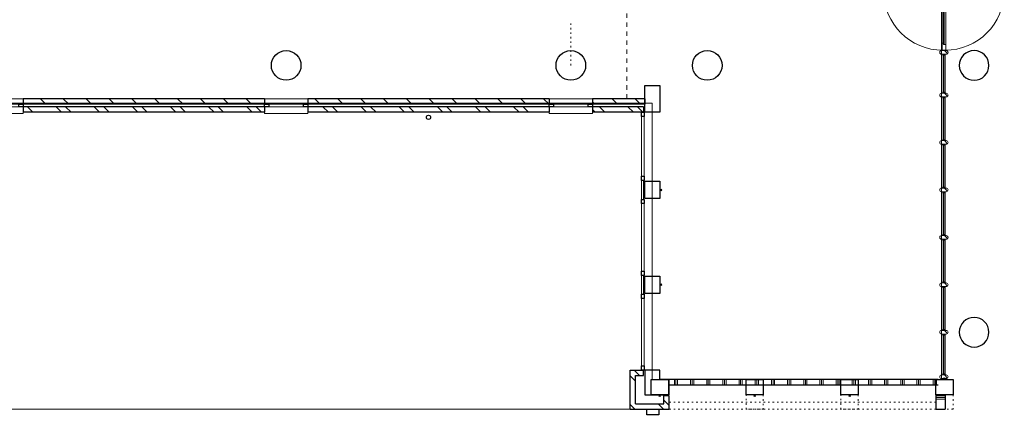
# Model space of a CAD drawing. Header units: millimetres. Extents: x -46954 to 169732, y -26853 to 94136.
# Tile 12 of 174: x -24060 to -5798, y 14832 to 22059. Entities that reach past the tile are written whole.
import ezdxf

# ---------------------------------------------------------------- set-up
doc = ezdxf.new("R2010")
doc.units = ezdxf.units.MM
doc.header["$LTSCALE"] = 400
doc.header["$PDMODE"] = 3
doc.header["$PDSIZE"] = 15
for name, pattern in [('STYLE_01', [0.416641, 0.208282, -0.208359]), ('STYLE_05', [0.208282, 0.069427, -0.138855]), ('STYLE_06', [1.041641, 0.625, -0.208282, 0.069427, -0.138931])]:
    doc.linetypes.add(name, pattern=pattern)
for name, color, linetype, lineweight in [('Buitenkozijnen', 140, 'Continuous', 15), ('Interieur-scheidingswand-vertikaal', 5, 'Continuous', 25), ('Lijn-stramien', 5, 'STYLE_06', 9), ('mat-baksteen', 5, 'Continuous', 25), ('mat-beton (ihwg)', 5, 'Continuous', 25), ('mat-glas-hor', 140, 'Continuous', 15), ('mat-kalkzandsteen', 5, 'Continuous', 25), ('mat-naaldhout', 140, 'Continuous', 15), ('mat-scheidingswand-horizontaal', 5, 'Continuous', 25), ('None', 7, 'Continuous', 9)]:
    doc.layers.add(name, color=color, linetype=linetype, lineweight=lineweight)

# ---------------------------------------------------------------- blocks, each defined once
blk = doc.blocks.new('nok')
at = {"layer": 'None', "color": 43, "linetype": 'STYLE_05', "lineweight": 9}
blk.add_lwpolyline([(-135, 160), (135, 160), (135, -160), (-135, -160)], close=True, dxfattribs=at)
blk = doc.blocks.new('*U295')
at = {"layer": 'mat-glas-hor', "color": 140, "lineweight": 15}
blk.add_lwpolyline([(-8708, 2854), (-9908, 2854), (-9908, 2866), (-8708, 2866)], close=True, dxfattribs=at)
at = {"layer": 'mat-naaldhout', "color": 140, "linetype": 'Continuous', "lineweight": 15}
for points in [[(-9920, 2868), (-9895, 2868), (-9895, 2894), (-10029, 2894), (-10029, 2826), (-9920, 2826)], [(-8703, 2868), (-8728, 2868), (-8728, 2894), (-8594, 2894), (-8594, 2826), (-8703, 2826)]]:
    blk.add_lwpolyline(points, close=True, dxfattribs=at)
at = {"layer": 'None', "color": 43, "linetype": 'Continuous', "lineweight": 9}
for p, q in [((-8929, 3980), (-8929, 2880)), ((-8929, 1740), (-8929, 2840))]:
    blk.add_line(p, q, dxfattribs=at)
at = {"layer": 'None', "color": 8, "lineweight": 5}
blk.add_lwpolyline([(-10029, 2894), (-10029, 2826), (-8703, 2826), (-8703, 2894)], close=True, dxfattribs=at)
at = {"layer": 'None', "color": 43, "linetype": 'Continuous', "lineweight": 9}
for centre, radius, start, end in [((-8929, 2880), 1100, 90, 180), ((-8929, 2880), 335, 360, 90), ((-8929, 2840), 1100, 180, 270), ((-8929, 2840), 335, 270, 360)]:
    blk.add_arc(centre, radius, start, end, dxfattribs=at)
blk = doc.blocks.new('*X127')
at = {"layer": 'None', "lineweight": 5}
blk.add_line((-24, -24), (34, 34), dxfattribs=at)
blk = doc.blocks.new('houten stijl 67 x 114')
at = {"layer": 'mat-naaldhout', "color": 140, "linetype": 'Continuous', "lineweight": 15, "flags": 128}
blk.add_lwpolyline([(33.5, 0), (33.5, 0, -0.4142136), (0, -33.5), (0, -33.5, -0.4142136), (-33.5, 0), (-33.5, 88), (-33.5, 88, -0.4142136), (0, 121.5), (0, 121.5, -0.4142136), (33.5, 88)], format="xyb", close=True, dxfattribs=at)
at = {"layer": 'mat-naaldhout', "color": 140}
blk.add_blockref('*X127', (0, 0), dxfattribs=at)
blk = doc.blocks.new('binnenpui 880 h.o.h.')
at = {"layer": 'mat-glas-hor', "color": 8, "lineweight": 5}
blk.add_lwpolyline([(18, -34), (88, -34), (88, -846), (18, -846)], close=True, dxfattribs=at)
at = {"layer": 'mat-glas-hor', "color": 140, "lineweight": 15}
blk.add_lwpolyline([(48, -40), (58, -40), (58, -840), (48, -840)], close=True, dxfattribs=at)
at = {"layer": 'mat-naaldhout', "color": 140, "linetype": 'Continuous', "lineweight": 15, "flags": 128}
for points in [[(43, -34), (18, -34), (18, -34, 0.414214), (20, -36), (36, -36, -0.414214), (40, -40), (40, -56, 0.414214), (42, -58), (43, -58)], [(63, -34), (88, -34), (88, -34, -0.414214), (86, -36), (70, -36, 0.414214), (66, -40), (66, -56, -0.414214), (64, -58), (63, -58)], [(43, -846), (18, -846), (18, -846, -0.414214), (20, -844), (36, -844, 0.414214), (40, -840), (40, -824, -0.414214), (42, -822), (43, -822)], [(63, -846), (88, -846), (88, -846, 0.414214), (86, -844), (70, -844, -0.414214), (66, -840), (66, -824, 0.414214), (64, -822), (63, -822)]]:
    blk.add_lwpolyline(points, format="xyb", close=True, dxfattribs=at)
at = {"layer": 'None', "color": 7, "rotation": 270}
for p in [(0, 0), (0, -880)]:
    blk.add_blockref('houten stijl 67 x 114', p, dxfattribs=at)
blk = doc.blocks.new('*U296')
at = {"layer": 'mat-glas-hor', "color": 8, "lineweight": 5}
blk.add_lwpolyline([(-10825, 2834), (-10825, 2904), (-10101, 2904), (-10101, 2834)], close=True, dxfattribs=at)
at = {"layer": 'mat-glas-hor', "color": 140, "lineweight": 15}
blk.add_lwpolyline([(-10819, 2864), (-10819, 2874), (-10107, 2874), (-10107, 2864)], close=True, dxfattribs=at)
at = {"layer": 'mat-naaldhout', "color": 140, "linetype": 'Continuous', "lineweight": 15, "flags": 128}
for points in [[(-10825, 2879), (-10825, 2904), (-10824, 2904, -0.414214), (-10822, 2902), (-10822, 2886, 0.414214), (-10819, 2882), (-10802, 2882, -0.414214), (-10800, 2880), (-10800, 2879)], [(-10825, 2859), (-10825, 2834), (-10824, 2834, 0.414214), (-10822, 2836), (-10822, 2852, -0.414214), (-10819, 2856), (-10802, 2856, 0.414214), (-10800, 2858), (-10800, 2859)], [(-10101, 2879), (-10101, 2904), (-10102, 2904, 0.414214), (-10104, 2902), (-10104, 2886, -0.414214), (-10107, 2882), (-10124, 2882, 0.414214), (-10126, 2880), (-10126, 2879)], [(-10101, 2859), (-10101, 2834), (-10102, 2834, -0.414214), (-10104, 2836), (-10104, 2852, 0.414214), (-10107, 2856), (-10124, 2856, -0.414214), (-10126, 2858), (-10126, 2859)]]:
    blk.add_lwpolyline(points, format="xyb", close=True, dxfattribs=at)
at = {"layer": 'None', "color": 7}
for p in [(-10859, 2816), (-10067, 2816)]:
    blk.add_blockref('houten stijl 67 x 114', p, dxfattribs=at)
blk = doc.blocks.new('*U297')
at = {"layer": 'mat-glas-hor', "color": 8, "lineweight": 5}
blk.add_lwpolyline([(-16052, 2834), (-16052, 2904), (-15292, 2904), (-15292, 2834)], close=True, dxfattribs=at)
at = {"layer": 'mat-glas-hor', "color": 140, "lineweight": 15}
blk.add_lwpolyline([(-16045, 2864), (-16045, 2874), (-15299, 2874), (-15299, 2864)], close=True, dxfattribs=at)
at = {"layer": 'mat-naaldhout', "color": 140, "linetype": 'Continuous', "lineweight": 15, "flags": 128}
for points in [[(-16052, 2879), (-16052, 2904), (-16051, 2904, -0.414214), (-16049, 2902), (-16049, 2886, 0.414214), (-16045, 2882), (-16029, 2882, -0.414214), (-16027, 2880), (-16027, 2879)], [(-16052, 2859), (-16052, 2834), (-16051, 2834, 0.414214), (-16049, 2836), (-16049, 2852, -0.414214), (-16045, 2856), (-16029, 2856, 0.414214), (-16027, 2858), (-16027, 2859)], [(-15292, 2879), (-15292, 2904), (-15293, 2904, 0.414214), (-15295, 2902), (-15295, 2886, -0.414214), (-15299, 2882), (-15315, 2882, 0.414214), (-15317, 2880), (-15317, 2879)], [(-15292, 2859), (-15292, 2834), (-15293, 2834, -0.414214), (-15295, 2836), (-15295, 2852, 0.414214), (-15299, 2856), (-15315, 2856, -0.414214), (-15317, 2858), (-15317, 2859)]]:
    blk.add_lwpolyline(points, format="xyb", close=True, dxfattribs=at)
at = {"layer": 'None', "color": 7}
for p in [(-16085, 2816), (-15259, 2816)]:
    blk.add_blockref('houten stijl 67 x 114', p, dxfattribs=at)
blk = doc.blocks.new('*U298')
at = {"layer": 'mat-glas-hor', "color": 8, "lineweight": 5}
blk.add_lwpolyline([(-3356, 2834), (-3356, 2904), (-4115, 2904), (-4115, 2834)], close=True, dxfattribs=at)
at = {"layer": 'mat-glas-hor', "color": 140, "lineweight": 15}
blk.add_lwpolyline([(-3362, 2864), (-3362, 2874), (-4108, 2874), (-4108, 2864)], close=True, dxfattribs=at)
at = {"layer": 'mat-naaldhout', "color": 140, "linetype": 'Continuous', "lineweight": 15, "flags": 128}
for points in [[(-4115, 2879), (-4115, 2904), (-4114, 2904, -0.414214), (-4112, 2902), (-4112, 2886, 0.414214), (-4108, 2882), (-4092, 2882, -0.414214), (-4090, 2880), (-4090, 2879)], [(-4115, 2859), (-4115, 2834), (-4114, 2834, 0.414214), (-4112, 2836), (-4112, 2852, -0.414214), (-4108, 2856), (-4092, 2856, 0.414214), (-4090, 2858), (-4090, 2859)], [(-3356, 2879), (-3356, 2904), (-3357, 2904, 0.414214), (-3359, 2902), (-3359, 2886, -0.414214), (-3362, 2882), (-3379, 2882, 0.414214), (-3381, 2880), (-3381, 2879)], [(-3356, 2859), (-3356, 2834), (-3357, 2834, -0.414214), (-3359, 2836), (-3359, 2852, 0.414214), (-3362, 2856), (-3379, 2856, -0.414214), (-3381, 2858), (-3381, 2859)]]:
    blk.add_lwpolyline(points, format="xyb", close=True, dxfattribs=at)
at = {"layer": 'None', "color": 7, "xscale": -1}
for p in [(-4148, 2816), (-3322, 2816)]:
    blk.add_blockref('houten stijl 67 x 114', p, dxfattribs=at)
blk = doc.blocks.new('*U299')
at = {"layer": 'None', "color": 7}
for name in ['*U295', '*U297', '*U296', '*U298']:
    blk.add_blockref(name, (0, 0), dxfattribs=at)
at = {"layer": 'None', "color": 7, "rotation": 90}
for p in [(-15259, 2816), (-14379, 2816), (-13499, 2816), (-12619, 2816), (-11739, 2816)]:
    blk.add_blockref('binnenpui 880 h.o.h.', p, dxfattribs=at)
at = {"layer": 'None', "color": 7, "xscale": -1, "rotation": 270}
for p in [(-7670, 2816), (-6790, 2816), (-5910, 2816), (-5030, 2816), (-4150, 2816)]:
    blk.add_blockref('binnenpui 880 h.o.h.', p, dxfattribs=at)
blk = doc.blocks.new('*X807')
at = {"layer": 'None', "lineweight": 9}
for p, q in [((-16239, 7860), (-16139, 7860)), ((-16239, 7830), (-16139, 7830)), ((-16239, 7800), (-16139, 7800)), ((-16239, 7560), (-16139, 7560)), ((-16239, 7530), (-16139, 7530)), ((-16239, 7500), (-16139, 7500)), ((-16239, 7260), (-16139, 7260)), ((-16239, 7230), (-16139, 7230)), ((-16239, 7200), (-16139, 7200)), ((-16239, 6960), (-16139, 6960)), ((-16239, 6930), (-16139, 6930)), ((-16239, 6900), (-16139, 6900)), ((-16239, 6660), (-16139, 6660)), ((-16239, 6630), (-16139, 6630)), ((-16239, 6600), (-16139, 6600)), ((-16239, 6360), (-16139, 6360)), ((-16239, 6330), (-16139, 6330)), ((-16239, 6300), (-16139, 6300)), ((-16239, 6060), (-16139, 6060)), ((-16239, 6030), (-16139, 6030)), ((-16239, 6000), (-16139, 6000)), ((-16239, 5760), (-16139, 5760)), ((-16239, 5730), (-16139, 5730)), ((-16239, 5700), (-16139, 5700)), ((-16239, 5460), (-16139, 5460)), ((-16239, 5430), (-16139, 5430)), ((-16239, 5400), (-16139, 5400)), ((-16239, 5160), (-16139, 5160)), ((-16239, 5130), (-16139, 5130)), ((-16239, 5100), (-16139, 5100)), ((-16239, 4860), (-16139, 4860)), ((-16239, 4830), (-16139, 4830)), ((-16239, 4800), (-16139, 4800)), ((-16239, 4560), (-16139, 4560)), ((-16239, 4530), (-16139, 4530)), ((-16239, 4500), (-16139, 4500)), ((-16239, 4260), (-16139, 4260)), ((-16239, 4230), (-16139, 4230)), ((-16239, 4200), (-16139, 4200)), ((-16239, 3960), (-16139, 3960)), ((-16239, 3930), (-16139, 3930)), ((-16239, 3900), (-16139, 3900)), ((-16239, 3660), (-16139, 3660)), ((-16239, 3630), (-16139, 3630)), ((-16239, 3600), (-16139, 3600)), ((-16239, 3360), (-16139, 3360)), ((-16239, 3330), (-16139, 3330)), ((-16239, 3300), (-16139, 3300)), ((-16239, 3060), (-16139, 3060)), ((-16239, 3030), (-16139, 3030)), ((-16239, 3000), (-16139, 3000))]:
    blk.add_line(p, q, dxfattribs=at)
blk = doc.blocks.new('Kolom 280x320')
at = {"layer": 'mat-beton (ihwg)', "lineweight": 25}
blk.add_lwpolyline([(-300, 160), (-20, 160), (-20, -160), (-300, -160)], close=True, dxfattribs=at)
at = {"layer": 'None', "color": 92, "linetype": 'Continuous', "lineweight": 5}
blk.add_point((0, 0), dxfattribs=at)
blk = doc.blocks.new('Kolom O 550')
at = {"layer": 'mat-beton (ihwg)', "lineweight": 25}
blk.add_circle((0, 0), 275, dxfattribs=at)
blk = doc.blocks.new('Gevelpui best 800')
at = {"layer": 'Buitenkozijnen', "color": 43, "linetype": 'Continuous', "lineweight": 9}
blk.add_lwpolyline([(-400, 270), (400, 270), (400, 0), (-400, 0)], close=True, dxfattribs=at)
at = {"layer": 'Buitenkozijnen', "color": 140, "linetype": 'Continuous', "lineweight": 15}
blk.add_lwpolyline([(-400, 150), (400, 150), (400, 100), (-400, 100)], close=True, dxfattribs=at)
at = {"layer": 'Buitenkozijnen', "color": 92, "linetype": 'Continuous', "lineweight": 25}
for points in [[(-400, 150), (-320, 150), (-320, 100), (-400, 100)], [(320, 150), (400, 150), (400, 100), (320, 100)]]:
    blk.add_lwpolyline(points, close=True, dxfattribs=at)
blk = doc.blocks.new('*X998')
at = {"layer": 'None', "lineweight": 9}
for p, q in [((-11029, 19518), (-10929, 19618)), ((-11029, 19094), (-10929, 19194)), ((-11029, 18670), (-10929, 18770)), ((-11029, 18245), (-10929, 18345)), ((-11029, 17821), (-10929, 17921)), ((-11029, 17397), (-10929, 17497)), ((-11029, 16973), (-10929, 17073)), ((-11029, 16548), (-10929, 16648)), ((-11029, 16124), (-10929, 16224)), ((-11029, 15700), (-10929, 15800))]:
    blk.add_line(p, q, dxfattribs=at)
blk = doc.blocks.new('*X999')
at = {"layer": 'None', "lineweight": 9}
for p, q in [((-11179, 19934), (-11173, 19940)), ((-11179, 19757), (-11079, 19857)), ((-11179, 19227), (-11079, 19327)), ((-11179, 19050), (-11079, 19150)), ((-11179, 18520), (-11079, 18620)), ((-11179, 18343), (-11079, 18443)), ((-11179, 17812), (-11079, 17912)), ((-11179, 17636), (-11079, 17736)), ((-11179, 17105), (-11079, 17205)), ((-11179, 16929), (-11079, 17029)), ((-11179, 16398), (-11079, 16498)), ((-11179, 16222), (-11079, 16322)), ((-11179, 15691), (-11079, 15791)), ((-11179, 15515), (-11079, 15615))]:
    blk.add_line(p, q, dxfattribs=at)
blk = doc.blocks.new('*X1000')
at = {"layer": 'None', "lineweight": 9}
for p, q in [((-11029, 14427), (-10929, 14527)), ((-11029, 14003), (-10929, 14103)), ((-11029, 13578), (-10929, 13678)), ((-11029, 13154), (-10929, 13254)), ((-11029, 12730), (-10929, 12830)), ((-11029, 12306), (-10929, 12406)), ((-11029, 11881), (-10929, 11981)), ((-11029, 11457), (-10929, 11557)), ((-11029, 11033), (-10929, 11133)), ((-11029, 10609), (-10929, 10709)), ((-11029, 10184), (-10929, 10284))]:
    blk.add_line(p, q, dxfattribs=at)
blk = doc.blocks.new('*X1001')
at = {"layer": 'None', "lineweight": 9}
for p, q in [((-11179, 14277), (-11079, 14377)), ((-11179, 14101), (-11079, 14201)), ((-11179, 13570), (-11079, 13670)), ((-11179, 13393), (-11079, 13493)), ((-11179, 12863), (-11079, 12963)), ((-11179, 12686), (-11079, 12786)), ((-11179, 12156), (-11079, 12256)), ((-11179, 11979), (-11079, 12079)), ((-11179, 11449), (-11079, 11549)), ((-11179, 11272), (-11079, 11372)), ((-11179, 10741), (-11079, 10841)), ((-11179, 10565), (-11079, 10665))]:
    blk.add_line(p, q, dxfattribs=at)
blk = doc.blocks.new('Kolom hoek 330x330')
at = {"layer": 'mat-beton (ihwg)', "lineweight": 25, "flags": 128}
blk.add_lwpolyline([(-175, 0), (0, 0), (0, -175), (280, -175), (280, 280), (-175, 280)], close=True, dxfattribs=at)
blk = doc.blocks.new('Gevelpui best 1410 (2D)')
at = {"layer": 'Buitenkozijnen', "lineweight": 15}
for p, q in [((-260, 0), (-260, -1410)), ((-260, 0), (-210, 0)), ((-210, 0), (-210, -1410)), ((-260, -1410), (-210, -1410))]:
    blk.add_line(p, q, dxfattribs=at)
at = {"layer": 'Buitenkozijnen', "color": 92, "lineweight": 25}
for points in [[(-260, 0), (-210, 0), (-210, -80), (-260, -80)], [(-260, -1330), (-210, -1330), (-210, -1410), (-260, -1410)]]:
    blk.add_lwpolyline(points, close=True, dxfattribs=at)
at = {"layer": 'None', "color": 43, "linetype": 'Continuous', "lineweight": 9}
blk.add_line((-410, 15), (-410, -1425), dxfattribs=at)
blk = doc.blocks.new('*U1002')
at = {"layer": 'Buitenkozijnen', "lineweight": 15}
for p, q in [((-12444, 8470), (-11179, 8470)), ((-12444, 8420), (-12444, 8470)), ((-12444, 8420), (-11179, 8420)), ((-11179, 8420), (-11179, 8470))]:
    blk.add_line(p, q, dxfattribs=at)
blk = doc.blocks.new('*X1003')
at = {"layer": 'None', "lineweight": 9}
for p, q in [((-11029, 9336), (-10985, 9380)), ((-11029, 8912), (-10929, 9012)), ((-11029, 8487), (-10929, 8587))]:
    blk.add_line(p, q, dxfattribs=at)
blk = doc.blocks.new('*X1004')
at = {"layer": 'None', "lineweight": 9}
for p, q in [((-11179, 9327), (-11126, 9380)), ((-11179, 9151), (-11079, 9251)), ((-11179, 8620), (-11079, 8720)), ((-11179, 8444), (-11079, 8544))]:
    blk.add_line(p, q, dxfattribs=at)
blk = doc.blocks.new('*X1005')
at = {"layer": 'None', "lineweight": 9}
for p, q in [((-16644, 8635), (-16599, 8680)), ((-16169, 8580), (-16069, 8680))]:
    blk.add_line(p, q, dxfattribs=at)
blk = doc.blocks.new('*X1006')
at = {"layer": 'None', "lineweight": 9}
blk.add_line((-16064, 8508), (-15964, 8608), dxfattribs=at)
blk = doc.blocks.new('HWA')
at = {"layer": 'None', "color": 92, "linetype": 'Continuous', "lineweight": 25}
blk.add_circle((0, -74), 40, dxfattribs=at)
blk = doc.blocks.new('*X1030')
at = {"layer": 'None', "lineweight": 9}
for p, q in [((-16689, 8591), (-16644, 8635)), ((-16689, 8060), (-16589, 8160))]:
    blk.add_line(p, q, dxfattribs=at)
blk = doc.blocks.new('*X1031')
at = {"layer": 'None', "lineweight": 9}
blk.add_line((-16617, 7955), (-16517, 8055), dxfattribs=at)
blk = doc.blocks.new('*X1266')
at = {"layer": 'None', "lineweight": 9}
for p, q in [((-16500, 2837.5), (-16500, 3010)), ((-16470, 2837.5), (-16470, 3010)), ((-16440, 2837.5), (-16440, 3010))]:
    blk.add_line(p, q, dxfattribs=at)

msp = doc.modelspace()

# ---------------------------------------------------------------- linework, layer by layer
at = {"linetype": 'Continuous', "lineweight": 0, "flags": 128}
msp.add_lwpolyline([(-38982.73324, 28251.57274), (-38982.73324, 20511.61338), (-12327.73324, 20511.61338), (-12327.73324, 15381.57274), (-6961.73324, 15381.57274), (-6961.73324, 28251.57274), (-38982.73324, 28251.57274)], dxfattribs=at)
at = {"layer": 'Buitenkozijnen', "color": 92, "lineweight": 25}
for points in [[(-12477.77387, 20261.61338), (-12527.77387, 20261.61338), (-12527.77387, 20341.61338), (-12477.77387, 20341.61338)], [(-12477.77387, 19076.57274), (-12527.77387, 19076.57274), (-12527.77387, 19156.57274), (-12477.77387, 19156.57274)], [(-12477.77387, 17316.57274), (-12527.77387, 17316.57274), (-12527.77387, 17396.57274), (-12477.77387, 17396.57274)], [(-12427.73324, 14731.57274), (-12427.73324, 14831.57274), (-12207.73324, 14831.57274), (-12207.73324, 14731.57274)]]:
    msp.add_lwpolyline(points, close=True, dxfattribs=at)
at = {"layer": 'Buitenkozijnen', "lineweight": 15}
for points in [[(-12487.73324, 18726.57274), (-12527.77387, 18726.57274), (-12527.77387, 19076.57274), (-12487.73324, 19076.57274)], [(-12487.73324, 16966.57274), (-12527.77387, 16966.57274), (-12527.77387, 17316.57274), (-12487.73324, 17316.57274)]]:
    msp.add_lwpolyline(points, close=True, dxfattribs=at)
at = {"layer": 'Interieur-scheidingswand-vertikaal', "color": 92, "lineweight": 25}
for p, q in [((-7021.73324, 15381.57274), (-12012.73324, 15381.57274)), ((-7021.73324, 15281.57274), (-12012.73324, 15281.57274))]:
    msp.add_line(p, q, dxfattribs=at)
at = {"layer": 'Lijn-stramien', "color": 8, "linetype": 'STYLE_05', "lineweight": 5}
msp.add_line((-13837.73324, 21211.57274), (-13837.73324, 22012.57274), dxfattribs=at)
at = {"layer": 'mat-baksteen', "lineweight": 25}
for p, q in [((-23997.73324, 20441.61338), (-23997.73324, 20341.61338)), ((-19517.73324, 20441.61338), (-23997.73324, 20441.61338)), ((-19517.73324, 20341.61338), (-23997.73324, 20341.61338)), ((-19517.73324, 20441.61338), (-19517.73324, 20341.61338)), ((-18717.73324, 20441.61338), (-18717.73324, 20341.61338)), ((-14237.73324, 20441.61338), (-18717.73324, 20441.61338)), ((-14237.73324, 20341.61338), (-18717.73324, 20341.61338)), ((-14237.73324, 20441.61338), (-14237.73324, 20341.61338)), ((-13437.73324, 20441.61338), (-13437.73324, 20341.61338)), ((-12487.73324, 20441.61338), (-13437.73324, 20441.61338)), ((-12487.73324, 20341.61338), (-13437.73324, 20341.61338)), ((-12487.73324, 20441.61338), (-12487.73324, 20341.61338)), ((-12737.73324, 14831.57274), (-12737.73324, 15556.57274)), ((-12737.73324, 15556.57274), (-12487.73324, 15556.57274)), ((-12487.73324, 15456.57274), (-12487.73324, 15556.57274)), ((-12637.73324, 14931.57274), (-12637.73324, 15456.57274)), ((-12637.73324, 15456.57274), (-12487.73324, 15456.57274)), ((-12012.73324, 15081.57274), (-12112.73324, 15081.57274)), ((-12112.73324, 14931.57274), (-12112.73324, 15081.57274)), ((-12012.73324, 14831.57274), (-12012.73324, 15081.57274)), ((-12737.73324, 14831.57274), (-12012.73324, 14831.57274)), ((-12637.73324, 14931.57274), (-12112.73324, 14931.57274))]:
    msp.add_line(p, q, dxfattribs=at)
at = {"layer": 'mat-beton (ihwg)', "lineweight": 25}
msp.add_lwpolyline([(-12467.73324, 20836.57274), (-12187.73324, 20836.57274), (-12187.73324, 20341.61338), (-12467.73324, 20341.61338)], close=True, dxfattribs=at)
at = {"layer": 'mat-kalkzandsteen', "lineweight": 25}
for p, q in [((-23997.73324, 20591.61338), (-23997.73324, 20491.61338)), ((-19517.73324, 20591.61338), (-23997.73324, 20591.61338)), ((-19517.73324, 20491.61338), (-23997.73324, 20491.61338)), ((-19517.73324, 20591.61338), (-19517.73324, 20491.61338)), ((-18717.73324, 20591.61338), (-18717.73324, 20491.61338)), ((-14237.73324, 20591.61338), (-18717.73324, 20591.61338)), ((-14237.73324, 20491.61338), (-18717.73324, 20491.61338)), ((-14237.73324, 20591.61338), (-14237.73324, 20491.61338)), ((-13437.73324, 20591.61338), (-13437.73324, 20491.61338)), ((-12467.73324, 20591.61338), (-13437.73324, 20591.61338)), ((-12467.73324, 20491.61338), (-13437.73324, 20491.61338)), ((-12467.73324, 20591.61338), (-12467.73324, 20491.61338))]:
    msp.add_line(p, q, dxfattribs=at)
at = {"layer": 'mat-scheidingswand-horizontaal', "lineweight": 25}
for p, q in [((-7067.73324, 15101.57274), (-7067.73324, 14831.57274)), ((-7067.73324, 15101.57274), (-6895.23324, 15101.57274)), ((-6895.23324, 15101.57274), (-6895.23324, 14831.57274)), ((-7067.73324, 14831.57274), (-6895.23324, 14831.57274))]:
    msp.add_line(p, q, dxfattribs=at)
at = {"layer": 'None', "color": 8, "linetype": 'STYLE_01', "lineweight": 5}
msp.add_line((-12797.73324, 20591.61338), (-12797.73324, 28251.57274), dxfattribs=at)
at = {"layer": 'None', "color": 43, "linetype": 'Continuous', "lineweight": 9}
for p, q in [((-12327.73324, 19061.57274), (-12327.73324, 20341.61338)), ((-36927.73324, 14831.57274), (-12737.73324, 14831.57274))]:
    msp.add_line(p, q, dxfattribs=at)
at = {"layer": 'None', "color": 43, "linetype": 'STYLE_05', "lineweight": 9}
for p, q in [((-7067.73324, 14831.57274), (-12187.73324, 14831.57274)), ((-7067.73324, 14966.57274), (-12012.73324, 14966.57274))]:
    msp.add_line(p, q, dxfattribs=at)

# ---------------------------------------------------------------- block references
at = {"layer": 'Buitenkozijnen', "color": 7, "rotation": 180}
for name, p in [('Gevelpui best 800', (-24397.73324, 20591.61338)), ('Gevelpui best 800', (-19117.73324, 20591.61338)), ('Gevelpui best 800', (-13837.73324, 20591.61338)), ('Gevelpui best 1410 (2D)', (-12737.73324, 17316.57274)), ('Gevelpui best 1410 (2D)', (-12737.73324, 15556.57274))]:
    msp.add_blockref(name, p, dxfattribs=at)
at = {"layer": 'Buitenkozijnen', "rotation": 90}
msp.add_blockref('*U1002', (-4057.73324, 31520.51338), dxfattribs=at)
at = {"layer": 'Interieur-scheidingswand-vertikaal', "color": 92, "rotation": 90}
msp.add_blockref('*X807', (-4057.73324, 31520.51338), dxfattribs=at)
at = {"layer": 'mat-baksteen', "rotation": 90}
for name in ['*X999', '*X1001', '*X1004', '*X1006', '*X1005', '*X1031', '*X1030']:
    msp.add_blockref(name, (-4057.73324, 31520.51338), dxfattribs=at)
at = {"layer": 'mat-beton (ihwg)', "color": 7}
for name, p, rotation in [('Kolom O 550', (-19117.73324, 21211.57274), 90), ('Kolom O 550', (-13837.73324, 21211.57274), 90), ('Kolom O 550', (-11307.73324, 21211.57274), 90), ('Kolom 280x320', (-12187.73324, 15081.57274), 270), ('Kolom 280x320', (-10427.73324, 15081.57274), 270), ('Kolom 280x320', (-8667.73324, 15081.57274), 270)]:
    msp.add_blockref(name, p, dxfattribs=dict(at, rotation=rotation))
at = {"layer": 'mat-beton (ihwg)', "color": 7, "xscale": -1}
for p in [(-6357.73324, 21211.57274), (-6357.73324, 16261.57274)]:
    msp.add_blockref('Kolom O 550', p, dxfattribs=at)
at = {"layer": 'mat-kalkzandsteen', "rotation": 90}
for name in ['*X998', '*X1000', '*X1003']:
    msp.add_blockref(name, (-4057.73324, 31520.51338), dxfattribs=at)
at = {"layer": 'mat-scheidingswand-horizontaal', "color": 7, "rotation": 90}
for p in [(-10427.73324, 14966.57274), (-8667.73324, 14966.57274), (-6907.73324, 14966.57274)]:
    msp.add_blockref('nok', p, dxfattribs=at)
at = {"layer": 'mat-scheidingswand-horizontaal', "rotation": 90}
msp.add_blockref('*X1266', (-4057.73324, 31520.51338), dxfattribs=at)
at = {"layer": 'None', "color": 7}
for name, p, rotation in [('*U299', (-4057.73324, 31520.51338), 90), ('Kolom hoek 330x330', (-12187.73324, 15381.57274), 180), ('Kolom 280x320', (-6907.73324, 15401.57274), 90)]:
    msp.add_blockref(name, p, dxfattribs=dict(at, rotation=rotation))
for name, p in [('HWA', (-16477.73324, 20321.61338)), ('Kolom 280x320', (-12167.73324, 18901.57274)), ('Kolom 280x320', (-12167.73324, 17141.57274))]:
    msp.add_blockref(name, p, dxfattribs=at)

doc.saveas('drawing.dxf')
